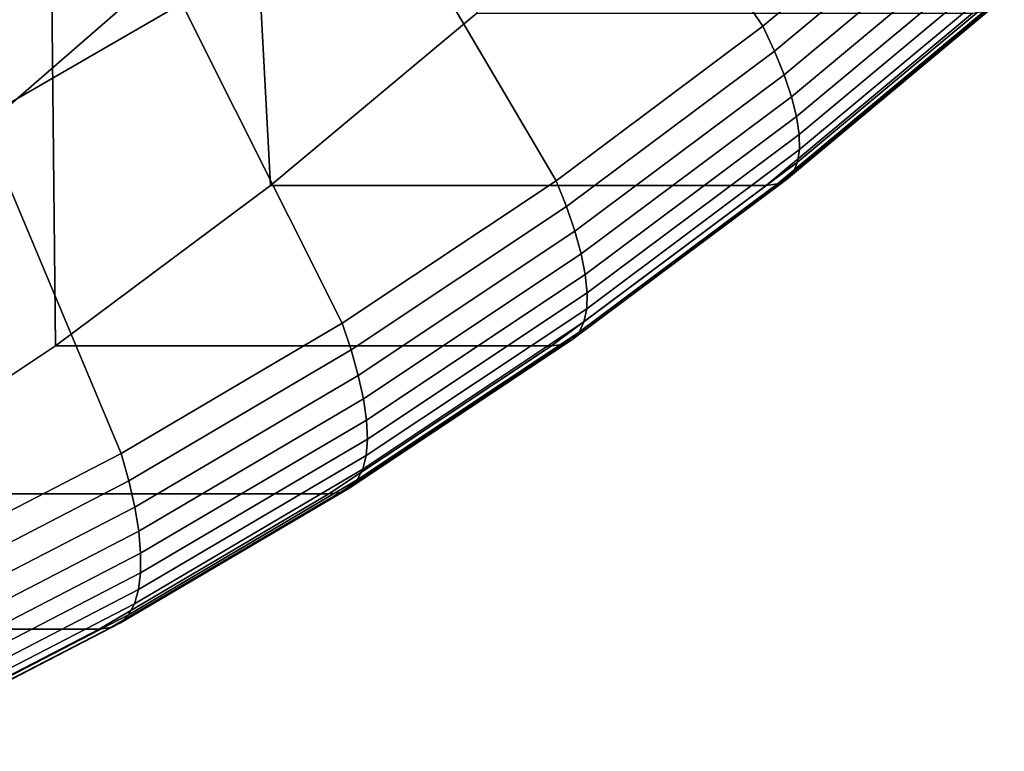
# Model space of a CAD drawing. Header units: metres. Extents: x -248 to 28, y -28 to 28.
# Tile 42 of 256: x -200.13 to -195.9, y -20.49 to -17.35. Entities that reach past the tile are written whole.
import ezdxf

# ---------------------------------------------------------------- set-up
doc = ezdxf.new("R2010")
doc.units = ezdxf.units.M
doc.layers.add('solid_10_061_053_XXX', color=7, linetype='CONTINUOUS')

msp = doc.modelspace()

# ---------------------------------------------------------------- linework, layer by layer
at = {"layer": 'solid_10_061_053_XXX'}
for points in [[(-200.789856, -14.346565, 167.423599), (-200.26358, -17.796543, 167.23204), (-199.392731, -17.039385, 166.91507), (-200.066177, -13.597368, 167.160187)], [(-198.166885, -17.321259, 171.257706), (-199.052292, -18.061008, 171.579971), (-199.250824, -14.346618, 171.652222), (-198.526993, -13.59726, 171.388779)], [(-199.052292, -18.061008, 171.579971), (-199.97348, -18.749592, 171.915253), (-200.012329, -15.052373, 171.929398), (-199.250824, -14.346618, 171.652222)], [(-199.97348, -18.749592, 171.915253), (-200.927673, -19.384939, 172.262558), (-200.809204, -15.71241, 172.219437), (-200.012329, -15.052373, 171.929398)], [(-197.785995, -16.142248, 180.000992), (-196.939819, -17.378273, 178.866852), (-196.087891, -16.666489, 178.556778), (-197.007233, -15.506329, 179.717545)], [(-199.999008, -15.784896, 181.565414), (-200.787048, -16.240223, 181.852234), (-200.294601, -17.778179, 180.914047), (-199.431946, -17.279732, 180.600067)], [(-198.594971, -16.733923, 180.295441), (-197.826157, -18.040798, 179.189453), (-196.939819, -17.378273, 178.866852), (-197.785995, -16.142248, 180.000992)], [(-196.889984, -17.485245, 178.771561), (-196.032806, -16.769081, 178.459564), (-196.087891, -16.666489, 178.556778), (-196.939819, -17.378273, 178.866852)], [(-199.431946, -17.279732, 180.600067), (-198.744354, -18.652185, 179.523651), (-197.826157, -18.040798, 179.189453), (-198.594971, -16.733923, 180.295441)], [(-196.032806, -16.769081, 178.459564), (-196.889984, -17.485245, 178.771561), (-196.848709, -17.58675, 178.664459), (-195.986557, -16.866428, 178.350662)], [(-195.986557, -16.866428, 178.350662), (-196.848709, -17.58675, 178.664459), (-196.817017, -17.680641, 178.547592), (-195.950256, -16.956472, 178.232117)], [(-195.950256, -16.956472, 178.232117), (-196.817017, -17.680641, 178.547592), (-196.795227, -17.765936, 178.42218), (-195.924286, -17.038275, 178.105194)], [(-201.922211, -16.986477, 159.786636), (-199.392731, -17.039385, 166.91507), (-200.26358, -17.796543, 167.23204), (-202.080582, -17.060606, 159.60228)], [(-195.924286, -17.038275, 178.105194), (-196.795227, -17.765936, 178.42218), (-196.783554, -17.841747, 178.289551), (-195.908905, -17.110981, 177.971191)], [(-195.908905, -17.110981, 177.971191), (-196.783554, -17.841747, 178.289551), (-196.78215, -17.907284, 178.151062), (-195.904282, -17.173832, 177.831543)], [(-195.904282, -17.173832, 177.831543), (-196.78215, -17.907284, 178.151062), (-196.791016, -17.961859, 178.008163), (-195.910477, -17.226173, 177.687668)], [(-195.910477, -17.226173, 177.687668), (-196.791016, -17.961859, 178.008163), (-196.810059, -18.004906, 177.86235), (-195.927399, -17.267458, 177.541092)], [(-195.927399, -17.267458, 177.541092), (-196.810059, -18.004906, 177.86235), (-196.839066, -18.035976, 177.715134), (-195.954895, -17.297255, 177.393326)], [(-200.294601, -17.778179, 180.914047), (-199.691818, -19.210691, 179.8685), (-198.744354, -18.652185, 179.523651), (-199.431946, -17.279732, 180.600067)], [(-195.954895, -17.297255, 177.393326), (-196.839066, -18.035976, 177.715134), (-196.877762, -18.054743, 177.568069), (-195.992661, -17.315252, 177.245926)], [(-196.040268, -17.321266, 177.100571), (-196.925674, -18.061014, 177.422836), (-199.052292, -18.061008, 171.579971), (-198.166885, -17.321259, 171.257706)], [(-195.992661, -17.315252, 177.245926), (-196.877762, -18.054743, 177.568069), (-196.925674, -18.061014, 177.422836), (-196.040268, -17.321266, 177.100571)], [(-197.781769, -18.151846, 179.09613), (-196.889984, -17.485245, 178.771561), (-196.939819, -17.378273, 178.866852), (-197.826157, -18.040798, 179.189453)], [(-196.889984, -17.485245, 178.771561), (-197.781769, -18.151846, 179.09613), (-197.745667, -18.257221, 178.990921), (-196.848709, -17.58675, 178.664459)], [(-196.848709, -17.58675, 178.664459), (-197.745667, -18.257221, 178.990921), (-197.718765, -18.354691, 178.875809), (-196.817017, -17.680641, 178.547592)], [(-196.817017, -17.680641, 178.547592), (-197.718765, -18.354691, 178.875809), (-197.701324, -18.443239, 178.751984), (-196.795227, -17.765936, 178.42218)], [(-201.180588, -18.227896, 181.236526), (-200.665863, -19.714741, 180.223022), (-199.691818, -19.210691, 179.8685), (-200.294601, -17.778179, 180.914047)], [(-196.795227, -17.765936, 178.42218), (-197.701324, -18.443239, 178.751984), (-197.693527, -18.52194, 178.620743), (-196.783554, -17.841747, 178.289551)], [(-196.783554, -17.841747, 178.289551), (-197.693527, -18.52194, 178.620743), (-197.695465, -18.589973, 178.483475), (-196.78215, -17.907284, 178.151062)], [(-196.78215, -17.907284, 178.151062), (-197.695465, -18.589973, 178.483475), (-197.707108, -18.646629, 178.341583), (-196.791016, -17.961859, 178.008163)], [(-196.791016, -17.961859, 178.008163), (-197.707108, -18.646629, 178.341583), (-197.728333, -18.691319, 178.196579), (-196.810059, -18.004906, 177.86235)], [(-196.810059, -18.004906, 177.86235), (-197.728333, -18.691319, 178.196579), (-197.758942, -18.723572, 178.049942), (-196.839066, -18.035976, 177.715134)], [(-196.925674, -18.061014, 177.422836), (-197.846817, -18.749565, 177.758102), (-199.97348, -18.749592, 171.915253), (-199.052292, -18.061008, 171.579971)], [(-198.705627, -18.766994, 179.432388), (-197.781769, -18.151846, 179.09613), (-197.826157, -18.040798, 179.189453), (-198.744354, -18.652185, 179.523651)], [(-196.877762, -18.054743, 177.568069), (-197.798584, -18.743055, 177.903229), (-197.846817, -18.749565, 177.758102), (-196.925674, -18.061014, 177.422836)], [(-196.839066, -18.035976, 177.715134), (-197.758942, -18.723572, 178.049942), (-197.798584, -18.743055, 177.903229), (-196.877762, -18.054743, 177.568069)], [(-197.781769, -18.151846, 179.09613), (-198.705627, -18.766994, 179.432388), (-198.674896, -18.87594, 179.329132), (-197.745667, -18.257221, 178.990921)], [(-197.745667, -18.257221, 178.990921), (-198.674896, -18.87594, 179.329132), (-198.652939, -18.976713, 179.21582), (-197.718765, -18.354691, 178.875809)], [(-197.718765, -18.354691, 178.875809), (-198.652939, -18.976713, 179.21582), (-198.639999, -19.06826, 179.093628), (-197.701324, -18.443239, 178.751984)], [(-197.701324, -18.443239, 178.751984), (-198.639999, -19.06826, 179.093628), (-198.636215, -19.14963, 178.963852), (-197.693527, -18.52194, 178.620743)], [(-197.693527, -18.52194, 178.620743), (-198.636215, -19.14963, 178.963852), (-198.641617, -19.219969, 178.82785), (-197.695465, -18.589973, 178.483475)], [(-197.695465, -18.589973, 178.483475), (-198.641617, -19.219969, 178.82785), (-198.656143, -19.278545, 178.687012), (-197.707108, -18.646629, 178.341583)], [(-199.658936, -19.328945, 179.779373), (-198.705627, -18.766994, 179.432388), (-198.744354, -18.652185, 179.523651), (-199.691818, -19.210691, 179.8685)], [(-197.707108, -18.646629, 178.341583), (-198.656143, -19.278545, 178.687012), (-198.679657, -19.324749, 178.542816), (-197.728333, -18.691319, 178.196579)], [(-197.728333, -18.691319, 178.196579), (-198.679657, -19.324749, 178.542816), (-198.711899, -19.358095, 178.39679), (-197.758942, -18.723572, 178.049942)], [(-197.846817, -18.749565, 177.758102), (-198.801086, -19.38497, 178.105438), (-200.927673, -19.384939, 172.262558), (-199.97348, -18.749592, 171.915253)], [(-197.798584, -18.743055, 177.903229), (-198.752533, -19.378239, 178.250443), (-198.801086, -19.38497, 178.105438), (-197.846817, -18.749565, 177.758102)], [(-197.758942, -18.723572, 178.049942), (-198.711899, -19.358095, 178.39679), (-198.752533, -19.378239, 178.250443), (-197.798584, -18.743055, 177.903229)], [(-198.705627, -18.766994, 179.432388), (-199.658936, -19.328945, 179.779373), (-199.633743, -19.441153, 179.678116), (-198.674896, -18.87594, 179.329132)], [(-198.674896, -18.87594, 179.329132), (-199.633743, -19.441153, 179.678116), (-199.616913, -19.544943, 179.566666), (-198.652939, -18.976713, 179.21582)], [(-198.652939, -18.976713, 179.21582), (-199.616913, -19.544943, 179.566666), (-199.608627, -19.639233, 179.446182), (-198.639999, -19.06826, 179.093628)], [(-198.639999, -19.06826, 179.093628), (-199.608627, -19.639233, 179.446182), (-199.608963, -19.723038, 179.317917), (-198.636215, -19.14963, 178.963852)], [(-198.636215, -19.14963, 178.963852), (-199.608963, -19.723038, 179.317917), (-199.617935, -19.795483, 179.183197), (-198.641617, -19.219969, 178.82785)], [(-200.638992, -19.836105, 180.136078), (-199.658936, -19.328945, 179.779373), (-199.691818, -19.210691, 179.8685), (-200.665863, -19.714741, 180.223022)], [(-198.641617, -19.219969, 178.82785), (-199.617935, -19.795483, 179.183197), (-199.635437, -19.855814, 179.043442), (-198.656143, -19.278545, 178.687012)], [(-198.656143, -19.278545, 178.687012), (-199.635437, -19.855814, 179.043442), (-199.661301, -19.9034, 178.900116), (-198.679657, -19.324749, 178.542816)], [(-199.658936, -19.328945, 179.779373), (-200.638992, -19.836105, 180.136078), (-200.619492, -19.951258, 180.036911), (-199.633743, -19.441153, 179.678116)], [(-198.679657, -19.324749, 178.542816), (-199.661301, -19.9034, 178.900116), (-199.695236, -19.937746, 178.7547), (-198.711899, -19.358095, 178.39679)], [(-198.752533, -19.378239, 178.250443), (-199.736893, -19.958492, 178.608719), (-199.785797, -19.965424, 178.463837), (-198.801086, -19.38497, 178.105438)], [(-198.711899, -19.358095, 178.39679), (-199.695236, -19.937746, 178.7547), (-199.736893, -19.958492, 178.608719), (-198.752533, -19.378239, 178.250443)], [(-198.801086, -19.38497, 178.105438), (-199.785797, -19.965424, 178.463837), (-201.91243, -19.965431, 172.620972), (-200.927673, -19.384939, 172.262558)], [(-199.633743, -19.441153, 179.678116), (-200.619492, -19.951258, 180.036911), (-200.607925, -20.057772, 179.927368), (-199.616913, -19.544943, 179.566666)], [(-199.616913, -19.544943, 179.566666), (-200.607925, -20.057772, 179.927368), (-200.604416, -20.154535, 179.808624), (-199.608627, -19.639233, 179.446182)], [(-199.608627, -19.639233, 179.446182), (-200.604416, -20.154535, 179.808624), (-200.609009, -20.240538, 179.6819), (-199.608963, -19.723038, 179.317917)], [(-199.608963, -19.723038, 179.317917), (-200.609009, -20.240538, 179.6819), (-200.621658, -20.314884, 179.548523), (-199.617935, -19.795483, 179.183197)], [(-199.617935, -19.795483, 179.183197), (-200.621658, -20.314884, 179.548523), (-200.642227, -20.376799, 179.409882), (-199.635437, -19.855814, 179.043442)], [(-199.635437, -19.855814, 179.043442), (-200.642227, -20.376799, 179.409882), (-200.670486, -20.425634, 179.267426), (-199.661301, -19.9034, 178.900116)], [(-199.661301, -19.9034, 178.900116), (-200.670486, -20.425634, 179.267426), (-200.706161, -20.46088, 179.12265), (-199.695236, -19.937746, 178.7547)], [(-199.785797, -19.965424, 178.463837), (-200.798126, -20.489285, 178.832291), (-202.924759, -20.489277, 172.989426), (-201.91243, -19.965431, 172.620972)], [(-199.736893, -19.958492, 178.608719), (-200.748871, -20.48217, 178.977051), (-200.798126, -20.489285, 178.832291), (-199.785797, -19.965424, 178.463837)], [(-199.695236, -19.937746, 178.7547), (-200.706161, -20.46088, 179.12265), (-200.748871, -20.48217, 178.977051), (-199.736893, -19.958492, 178.608719)]]:
    msp.add_3dface(points, dxfattribs=at)

doc.saveas('drawing.dxf')
